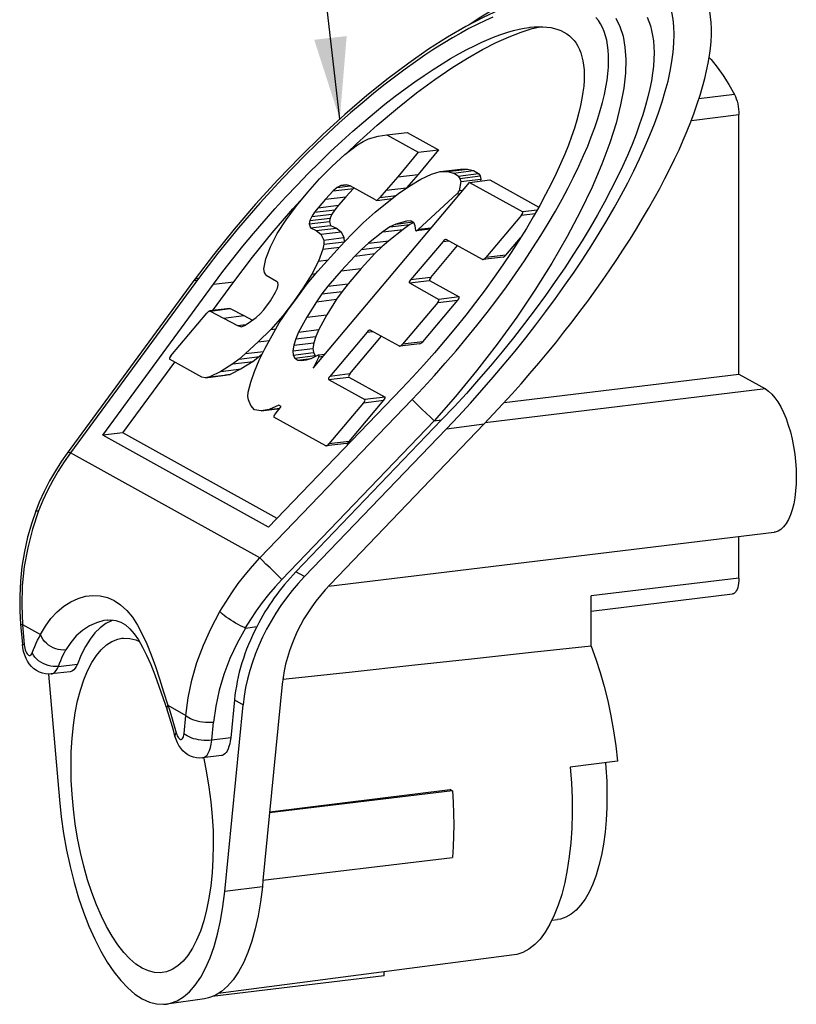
# Model space of a CAD drawing. Header units: inches. Extents: x 0 to 16.9, y 0 to 13.1.
# Tile 3 of 36: x 2.4 to 3.8, y 4.3 to 6.1. Entities that reach past the tile are written whole.
import ezdxf

# ---------------------------------------------------------------- set-up
doc = ezdxf.new("R2010")
doc.units = ezdxf.units.IN
doc.header["$LTSCALE"] = 0.930769
doc.header["$MEASUREMENT"] = 0
doc.layers.get('0').update_dxf_attribs({"linetype": 'CONTINUOUS'})
doc.styles.get("Standard").update_dxf_attribs({"font": 'arial.ttf'})
doc.dimstyles.get("Standard").update_dxf_attribs({"dimtxt": 0.130769, "dimasz": 0.153846, "dimexe": 0.09, "dimexo": 0.07, "dimgap": 0.09, "dimtad": 0, "dimtih": 1, "dimtoh": 1, "dimdec": 3, "dimzin": 4, "dimdsep": 46, "dimtxsty": 'Standard', "dimblk": '_FILLED', "dimblk1": '_FILLED', "dimblk2": '_FILLED', "dimcen": 0.09, "dimadec": 3, "dimazin": 1, "dimtp": 0.001, "dimtm": 0.001, "dimtfac": 1, "dimtdec": 3, "dimtofl": 0, "dimtmove": 0, "dimatfit": 3, "dimldrblk": '_FILLED', "dimfxl": 0, "dimtolj": 1, "dimtzin": 4, "dimarcsym": 0})

# ---------------------------------------------------------------- blocks, each defined once
blk = doc.blocks.new('_FILLED')
at = {"color": 0, "linetype": 'ByBlock'}
blk.add_solid([(0, 0), (-1, 0.2), (-1, -0.2)], dxfattribs=at)

msp = doc.modelspace()

# ---------------------------------------------------------------- linework, layer by layer
at = {"color": 7, "linetype": 'Continuous'}
for p, q in [((3.3111, 6.0922), (3.3322, 6.0989)), ((3.3322, 6.0989), (3.3469, 6.1023)), ((3.7131, 5.9745), (3.6461, 5.9664)), ((3.6319, 5.9261), (3.7214, 5.9369)), ((3.7214, 5.4483), (3.7214, 5.9369)), ((3.0239, 5.8911), (3.0419, 5.8965)), ((3.0419, 5.8965), (3.0584, 5.8989)), ((3.0584, 5.8989), (3.0965, 5.9035)), ((3.0584, 5.8989), (3.1174, 5.8662)), ((3.0965, 5.9035), (3.1555, 5.8708)), ((2.9795, 5.8619), (3.0031, 5.8798)), ((2.9836, 5.8649), (3.001, 5.8817)), ((3.0031, 5.8798), (3.0139, 5.8863)), ((3.0139, 5.8863), (3.0239, 5.8911)), ((2.9552, 5.8398), (2.9795, 5.8619)), ((3.1174, 5.8662), (3.0793, 5.8197)), ((3.1555, 5.8708), (3.1173, 5.8243)), ((3.1174, 5.8662), (3.1555, 5.8708)), ((2.9318, 5.8159), (2.9552, 5.8398)), ((3.0793, 5.8197), (3.0574, 5.7944)), ((3.0793, 5.8197), (3.1173, 5.8243)), ((3.1173, 5.8243), (3.0954, 5.799)), ((3.1227, 5.8153), (3.1422, 5.825)), ((3.1422, 5.825), (3.1588, 5.8297)), ((3.1588, 5.8297), (3.1969, 5.8343)), ((3.1588, 5.8297), (3.1725, 5.8299)), ((3.1725, 5.8299), (3.2105, 5.8345)), ((3.1725, 5.8299), (3.1838, 5.827)), ((3.1838, 5.827), (3.2218, 5.8316)), ((3.1929, 5.8213), (3.1838, 5.827)), ((3.1929, 5.8213), (3.231, 5.8259)), ((3.1929, 5.8213), (3.1961, 5.8169)), ((3.1961, 5.8169), (3.2342, 5.8215)), ((3.1969, 5.8343), (3.2105, 5.8345)), ((3.2105, 5.8345), (3.2218, 5.8316)), ((3.2218, 5.8316), (3.231, 5.8259)), ((3.231, 5.8259), (3.2342, 5.8215)), ((3.2342, 5.8215), (3.2355, 5.8154)), ((2.9096, 5.7908), (2.9318, 5.8159)), ((2.9194, 5.4596), (3.2141, 5.8093)), ((2.9716, 5.8036), (2.9648, 5.7997)), ((2.9648, 5.7997), (2.9891, 5.8026)), ((2.9817, 5.805), (2.9716, 5.8036)), ((2.9716, 5.8036), (2.9817, 5.8048)), ((2.9891, 5.8028), (2.9817, 5.805)), ((3.0368, 5.7763), (2.9891, 5.8028)), ((3.0806, 5.7882), (3.102, 5.8027)), ((3.102, 5.8027), (3.1227, 5.8153)), ((3.1975, 5.8108), (3.1944, 5.7934)), ((3.1961, 5.8169), (3.1975, 5.8108)), ((3.1975, 5.8108), (3.2355, 5.8154)), ((3.2141, 5.8093), (3.2522, 5.8139)), ((3.2141, 5.8093), (3.3142, 5.7537)), ((3.2355, 5.8154), (3.2349, 5.8118)), ((3.2522, 5.8139), (3.3445, 5.7626)), ((2.8815, 5.7595), (2.9029, 5.7827)), ((2.8883, 5.765), (2.9096, 5.7908)), ((2.9574, 5.7933), (2.9429, 5.7776)), ((2.9429, 5.7776), (2.981, 5.7822)), ((2.9648, 5.7997), (2.9574, 5.7933)), ((2.9574, 5.7933), (2.9955, 5.7979)), ((2.981, 5.7822), (2.9671, 5.7662)), ((2.9955, 5.7979), (2.981, 5.7822)), ((2.9964, 5.7987), (2.9955, 5.7979)), ((3.0574, 5.7944), (3.0452, 5.7809)), ((3.0452, 5.7809), (3.0758, 5.7846)), ((3.0574, 5.7944), (3.0954, 5.799)), ((3.0587, 5.7717), (3.0806, 5.7882)), ((3.0954, 5.799), (3.0938, 5.7972)), ((3.1904, 5.7876), (3.1175, 5.7204)), ((3.1904, 5.7876), (3.1964, 5.7883)), ((3.2015, 5.7943), (3.1944, 5.7934)), ((2.8686, 5.7388), (2.8883, 5.765)), ((2.9429, 5.7776), (2.929, 5.7616)), ((2.929, 5.7616), (2.9671, 5.7662)), ((2.9671, 5.7662), (2.9605, 5.7579)), ((3.0364, 5.7532), (3.0587, 5.7717)), ((3.0368, 5.7763), (3.0396, 5.7755)), ((3.0452, 5.7809), (3.0396, 5.7755)), ((3.0396, 5.7755), (3.0684, 5.779)), ((2.8427, 5.7146), (2.8815, 5.7595)), ((2.917, 5.7451), (2.9134, 5.7376)), ((2.9224, 5.7533), (2.917, 5.7451)), ((2.917, 5.7451), (2.9551, 5.7497)), ((2.929, 5.7616), (2.9224, 5.7533)), ((2.9224, 5.7533), (2.9605, 5.7579)), ((2.9551, 5.7497), (2.9515, 5.7422)), ((2.9605, 5.7579), (2.9551, 5.7497)), ((3.0141, 5.733), (3.0364, 5.7532)), ((3.312, 5.7478), (3.2446, 5.6679)), ((3.312, 5.7478), (3.3378, 5.751)), ((3.3412, 5.757), (3.3142, 5.7537)), ((2.852, 5.7129), (2.8686, 5.7388)), ((2.9134, 5.7376), (2.912, 5.7313)), ((2.912, 5.7313), (2.9501, 5.7359)), ((2.912, 5.7313), (2.9145, 5.7236)), ((2.9134, 5.7376), (2.9515, 5.7422)), ((2.9145, 5.7236), (2.9525, 5.7282)), ((2.9515, 5.7422), (2.9501, 5.7359)), ((2.9501, 5.7359), (2.9525, 5.7282)), ((2.9525, 5.7282), (2.9634, 5.7234)), ((2.9921, 5.7114), (3.0141, 5.733)), ((3.0752, 5.731), (3.0639, 5.7255)), ((3.0639, 5.7255), (3.102, 5.7301)), ((3.0954, 5.7365), (3.0752, 5.731)), ((3.0752, 5.731), (3.1073, 5.7349)), ((3.102, 5.7301), (3.0891, 5.7209)), ((3.1037, 5.7371), (3.0954, 5.7365)), ((3.1092, 5.7336), (3.102, 5.7301)), ((3.1092, 5.7337), (3.1037, 5.7371)), ((3.1119, 5.7273), (3.1092, 5.7337)), ((3.1127, 5.7191), (3.1119, 5.7273)), ((2.8391, 5.6882), (2.852, 5.7129)), ((2.9145, 5.7236), (2.9254, 5.7189)), ((2.9254, 5.7189), (2.9634, 5.7234)), ((2.9254, 5.7189), (2.9343, 5.7119)), ((2.9343, 5.7119), (2.9724, 5.7165)), ((2.9343, 5.7119), (2.9397, 5.7009)), ((2.9634, 5.7234), (2.9724, 5.7165)), ((2.9705, 5.6888), (2.9921, 5.7114)), ((2.9724, 5.7165), (2.9777, 5.7055)), ((3.051, 5.7163), (3.0241, 5.6947)), ((3.0639, 5.7255), (3.051, 5.7163)), ((3.051, 5.7163), (3.0891, 5.7209)), ((3.0891, 5.7209), (3.0621, 5.6993)), ((3.14, 5.7213), (3.1139, 5.7182)), ((3.1417, 5.7233), (3.1175, 5.7204)), ((2.9399, 5.6931), (2.9378, 5.6835)), ((2.9397, 5.7009), (2.9777, 5.7055)), ((2.9397, 5.7009), (2.9399, 5.6931)), ((2.9399, 5.6931), (2.9779, 5.6977)), ((2.9779, 5.6977), (2.9776, 5.6963)), ((2.9777, 5.7055), (2.9779, 5.6977)), ((3.0241, 5.6947), (3.0109, 5.6833)), ((3.0241, 5.6947), (3.0621, 5.6993)), ((3.0621, 5.6993), (3.0489, 5.6879)), ((3.1642, 5.6984), (3.103, 5.6259)), ((3.1411, 5.6305), (3.1915, 5.6903)), ((3.1642, 5.6984), (3.1746, 5.6996)), ((3.2387, 5.6641), (3.1701, 5.7021)), ((3.2827, 5.6725), (3.3103, 5.7052)), ((2.7319, 5.6733), (2.6974, 5.6279)), ((2.8303, 5.6657), (2.8391, 5.6882)), ((2.9283, 5.6422), (2.9705, 5.6888)), ((2.9378, 5.6835), (2.9298, 5.6613)), ((2.9378, 5.6835), (2.9691, 5.6872)), ((3.0109, 5.6833), (2.9978, 5.6706)), ((2.9978, 5.6706), (3.0359, 5.6752)), ((3.0359, 5.6752), (3.0103, 5.6472)), ((3.0109, 5.6833), (3.0489, 5.6879)), ((3.0489, 5.6879), (3.0359, 5.6752)), ((3.2827, 5.6725), (3.2446, 5.6679)), ((2.8268, 5.6469), (2.8303, 5.6657)), ((2.9298, 5.6613), (2.9172, 5.6367)), ((2.9298, 5.6613), (2.9476, 5.6634)), ((2.9978, 5.6706), (2.9722, 5.6426)), ((3.2774, 5.6686), (3.2394, 5.664)), ((2.8278, 5.6398), (2.8268, 5.6469)), ((2.8309, 5.6349), (2.8278, 5.6398)), ((2.8309, 5.6349), (2.8505, 5.6233)), ((2.9172, 5.6367), (2.9011, 5.6107)), ((2.9086, 5.6181), (2.9283, 5.6422)), ((2.9172, 5.6367), (2.9246, 5.6376)), ((2.9722, 5.6426), (2.9475, 5.6138)), ((2.9722, 5.6426), (3.0103, 5.6472)), ((3.0103, 5.6472), (2.9855, 5.6184)), ((2.695, 5.6246), (2.4563, 5.2997)), ((2.7038, 5.6283), (2.4628, 5.3003)), ((2.5234, 5.3336), (2.7319, 5.6175)), ((2.6974, 5.6279), (2.695, 5.6246)), ((2.695, 5.6246), (2.695, 5.6247)), ((2.6989, 5.6256), (2.7015, 5.6252)), ((2.7302, 5.5679), (2.77, 5.6221)), ((2.7319, 5.6175), (2.77, 5.6221)), ((2.8531, 5.6207), (2.8505, 5.6233)), ((2.8522, 5.6102), (2.8538, 5.6165)), ((2.8538, 5.6165), (2.8531, 5.6207)), ((2.8899, 5.5936), (2.9086, 5.6181)), ((2.9475, 5.6138), (2.9855, 5.6184)), ((2.9855, 5.6184), (2.9742, 5.6039)), ((3.1009, 5.62), (3.1389, 5.6246)), ((3.1009, 5.62), (3.1564, 5.5892)), ((3.1411, 5.6305), (3.103, 5.6259)), ((3.1389, 5.6246), (3.1944, 5.5938)), ((2.8394, 5.5866), (2.8489, 5.6026)), ((2.8489, 5.6026), (2.8522, 5.6102)), ((2.9011, 5.6107), (2.8828, 5.5843)), ((2.9011, 5.6107), (2.9031, 5.6109)), ((2.9361, 5.5993), (2.9257, 5.5848)), ((2.9475, 5.6138), (2.9361, 5.5993)), ((2.9361, 5.5993), (2.9742, 5.6039)), ((2.9742, 5.6039), (2.9638, 5.5894)), ((2.8267, 5.5697), (2.8394, 5.5866)), ((2.8828, 5.5843), (2.8622, 5.558)), ((2.872, 5.569), (2.8899, 5.5936)), ((2.8828, 5.5843), (2.8832, 5.5844)), ((2.9257, 5.5848), (2.9076, 5.5557)), ((2.9257, 5.5848), (2.9638, 5.5894)), ((2.9638, 5.5894), (2.9456, 5.5603)), ((3.1542, 5.5833), (3.0879, 5.5047)), ((3.126, 5.5093), (3.1923, 5.5879)), ((3.1542, 5.5833), (3.1923, 5.5879)), ((3.1944, 5.5938), (3.1564, 5.5892)), ((2.6516, 5.4829), (2.7195, 5.5634)), ((2.7628, 5.5719), (2.7247, 5.5673)), ((2.7255, 5.5672), (2.7635, 5.5717)), ((2.7255, 5.5672), (2.751, 5.5539)), ((2.7635, 5.5718), (2.789, 5.5585)), ((2.8122, 5.5549), (2.8196, 5.5617)), ((2.8196, 5.5617), (2.8267, 5.5697)), ((2.8559, 5.5447), (2.872, 5.569)), ((2.9076, 5.5557), (2.9456, 5.5603)), ((2.9456, 5.5603), (2.9303, 5.5323)), ((2.751, 5.5539), (2.789, 5.5585)), ((2.751, 5.5539), (2.777, 5.5399)), ((2.777, 5.5399), (2.7937, 5.5419)), ((2.789, 5.5585), (2.8052, 5.5498)), ((2.7902, 5.5398), (2.7974, 5.5442)), ((2.7974, 5.5442), (2.8122, 5.5549)), ((2.8293, 5.4975), (2.8559, 5.5447)), ((2.8622, 5.558), (2.8398, 5.5327)), ((2.8622, 5.558), (2.8649, 5.5584)), ((2.9076, 5.5557), (2.8922, 5.5277)), ((2.777, 5.5399), (2.7844, 5.5376)), ((2.7844, 5.5376), (2.7902, 5.5398)), ((2.8398, 5.5327), (2.8162, 5.5093)), ((2.8398, 5.5327), (2.8498, 5.5339)), ((2.8922, 5.5277), (2.8868, 5.5149)), ((2.8922, 5.5277), (2.9303, 5.5323)), ((2.9303, 5.5323), (2.9249, 5.5195)), ((3.0211, 5.5277), (2.9508, 5.4443)), ((3.0211, 5.5277), (3.0315, 5.5289)), ((3.082, 5.5009), (3.027, 5.5314)), ((2.8162, 5.5093), (2.7922, 5.4872)), ((2.8162, 5.5093), (2.8374, 5.5118)), ((2.8868, 5.5149), (2.8831, 5.503)), ((2.8831, 5.503), (2.9211, 5.5076)), ((2.8868, 5.5149), (2.9249, 5.5195)), ((2.9211, 5.5076), (2.9191, 5.497)), ((2.9249, 5.5195), (2.9211, 5.5076)), ((2.9889, 5.4489), (3.0484, 5.5196)), ((3.1207, 5.5054), (3.0827, 5.5008)), ((3.126, 5.5093), (3.0879, 5.5047)), ((2.7922, 5.4872), (2.7803, 5.4769)), ((2.7922, 5.4872), (2.8262, 5.4913)), ((2.8179, 5.4747), (2.8293, 5.4975)), ((2.8236, 5.486), (2.8183, 5.4815)), ((2.8831, 5.503), (2.8811, 5.4924)), ((2.8811, 5.4924), (2.9191, 5.497)), ((2.8811, 5.4924), (2.8819, 5.4843)), ((2.8819, 5.4843), (2.92, 5.4889)), ((2.9191, 5.497), (2.92, 5.4889)), ((2.92, 5.4889), (2.9235, 5.4833)), ((2.9414, 5.4857), (2.9298, 5.4843)), ((2.5614, 5.3382), (2.6591, 5.4712)), ((2.7102, 5.4428), (2.6493, 5.4766)), ((2.7684, 5.4678), (2.7459, 5.4536)), ((2.7803, 5.4769), (2.7684, 5.4678)), ((2.7684, 5.4678), (2.8064, 5.4724)), ((2.7803, 5.4769), (2.8183, 5.4815)), ((2.8064, 5.4724), (2.784, 5.4582)), ((2.8183, 5.4815), (2.8064, 5.4724)), ((2.809, 5.4534), (2.8179, 5.4747)), ((2.8819, 5.4843), (2.8854, 5.4787)), ((2.8854, 5.4787), (2.9235, 5.4833)), ((2.8854, 5.4787), (2.8906, 5.475)), ((2.8906, 5.475), (2.9158, 5.478)), ((2.8906, 5.475), (2.8979, 5.474)), ((2.8979, 5.474), (2.907, 5.4754)), ((2.907, 5.4754), (2.9171, 5.4784)), ((2.9171, 5.4784), (2.9285, 5.4839)), ((2.9303, 5.4812), (2.9194, 5.4596)), ((2.9235, 5.4833), (2.925, 5.4822)), ((2.9303, 5.4812), (2.9385, 5.4822)), ((2.7459, 5.4536), (2.725, 5.4434)), ((2.7459, 5.4536), (2.784, 5.4582)), ((2.784, 5.4582), (2.7631, 5.448)), ((2.8024, 5.4333), (2.809, 5.4534)), ((2.9889, 5.4489), (2.9508, 5.4443)), ((2.7167, 5.4417), (2.7102, 5.4428)), ((2.7167, 5.4417), (2.7547, 5.4463)), ((2.725, 5.4434), (2.7167, 5.4417)), ((2.725, 5.4434), (2.7631, 5.448)), ((2.7631, 5.448), (2.7547, 5.4463)), ((2.7974, 5.4144), (2.8024, 5.4333)), ((2.9486, 5.4384), (2.9867, 5.443)), ((2.9486, 5.4384), (3.0169, 5.4005)), ((2.9867, 5.443), (3.055, 5.4051)), ((3.2794, 5.395), (3.7214, 5.4483)), ((3.7214, 5.4483), (3.7713, 5.4206)), ((2.7969, 5.4066), (2.7974, 5.4144)), ((3.0861, 5.4209), (2.8357, 5.1603)), ((3.7713, 5.4206), (3.2438, 5.357)), ((2.7981, 5.4002), (2.7969, 5.4066)), ((2.8022, 5.3891), (2.7981, 5.4002)), ((2.8194, 5.1024), (3.106, 5.4007)), ((3.0147, 5.3946), (2.9494, 5.3171)), ((2.9875, 5.3217), (3.0528, 5.3992)), ((3.0147, 5.3946), (3.0528, 5.3992)), ((3.055, 5.4051), (3.0169, 5.4005)), ((2.8092, 5.3812), (2.8022, 5.3891)), ((2.8214, 5.3794), (2.8092, 5.3812)), ((2.8214, 5.3794), (2.8566, 5.3836)), ((2.8365, 5.3816), (2.8214, 5.3794)), ((2.8552, 5.3898), (2.8365, 5.3816)), ((2.8365, 5.3816), (2.857, 5.3841)), ((2.8479, 5.3734), (2.8596, 5.3873)), ((2.8596, 5.3873), (2.8552, 5.3898)), ((3.1244, 5.3825), (3.117, 5.3898)), ((3.1324, 5.3748), (3.1244, 5.3825)), ((3.1404, 5.3673), (3.1324, 5.3748)), ((2.9434, 5.3133), (2.8458, 5.3675)), ((3.1475, 5.3605), (2.8609, 5.0622)), ((2.8872, 5.0766), (3.1616, 5.3622)), ((3.1475, 5.3605), (3.1404, 5.3673)), ((3.1475, 5.3605), (3.1616, 5.3622)), ((2.5614, 5.3382), (2.5234, 5.3336)), ((2.8519, 5.177), (2.5614, 5.3382)), ((2.9036, 5.0675), (3.1708, 5.3456)), ((3.2418, 5.3549), (2.9516, 5.0527)), ((3.1708, 5.3456), (3.2418, 5.3549)), ((2.8357, 5.1603), (2.5234, 5.3336)), ((2.9875, 5.3217), (2.9494, 5.3171)), ((2.9822, 5.3178), (2.9441, 5.3132)), ((2.8194, 5.1024), (2.4628, 5.3003)), ((2.4039, 5.2074), (2.3972, 5.1906)), ((2.3972, 5.1906), (2.3972, 5.1907)), ((2.9487, 5.0495), (3.7878, 5.1507)), ((3.7214, 5.0645), (3.7214, 5.1427)), ((2.8384, 5.0837), (2.8308, 5.091)), ((2.8462, 5.0761), (2.8384, 5.0837)), ((2.8538, 5.0689), (2.8462, 5.0761)), ((2.8609, 5.0622), (2.8538, 5.0689)), ((2.9036, 5.0675), (2.8872, 5.0766)), ((3.7214, 5.0645), (3.4431, 5.0309)), ((3.4431, 5.0025), (3.7095, 5.0347)), ((3.4431, 4.9364), (3.4431, 5.0309)), ((2.5322, 4.9856), (2.5319, 4.9856)), ((2.5431, 4.9854), (2.5396, 4.9844)), ((2.3687, 4.9779), (2.3687, 4.9779)), ((2.3687, 4.9779), (2.3721, 4.9398)), ((2.3723, 4.9771), (2.3756, 4.939)), ((2.3723, 4.9771), (2.4063, 4.9582)), ((2.792, 4.9706), (2.8134, 4.9732)), ((2.373, 4.9331), (2.3721, 4.9398)), ((2.4398, 4.8984), (2.4755, 4.9027)), ((2.4209, 4.8838), (2.4419, 4.6472)), ((2.4622, 4.8884), (2.4265, 4.8841)), ((2.8615, 4.865), (2.8251, 4.4956)), ((2.6372, 4.8379), (2.6445, 4.8167)), ((2.646, 4.8251), (2.6488, 4.8167)), ((2.646, 4.8251), (2.68, 4.8062)), ((2.7532, 4.4744), (2.7878, 4.8262)), ((2.7713, 4.8353), (2.7643, 4.7636)), ((2.7713, 4.8353), (2.7878, 4.8262)), ((2.6766, 4.7719), (2.68, 4.8062)), ((2.7286, 4.7593), (2.732, 4.7936)), ((2.6594, 4.7673), (2.6571, 4.7759)), ((2.7643, 4.7636), (2.7286, 4.7593)), ((2.747, 4.7304), (2.7113, 4.7261)), ((2.7132, 4.7265), (2.7136, 4.7249)), ((3.4927, 4.7197), (3.4038, 4.7087)), ((3.1819, 4.6643), (2.8376, 4.6228)), ((2.8378, 4.6247), (3.1776, 4.6667)), ((3.1819, 4.6643), (3.1776, 4.6667)), ((2.825, 4.4958), (3.1819, 4.5388)), ((2.8251, 4.4957), (2.824, 4.4836)), ((2.824, 4.4836), (2.7532, 4.4744)), ((3.3691, 4.4204), (3.38, 4.4217)), ((3.2981, 4.3554), (2.741, 4.2828)), ((3.0531, 4.3161), (3.0531, 4.3235)), ((3.0531, 4.3161), (2.7295, 4.277)), ((2.715, 4.2728), (2.6438, 4.2629))]:
    msp.add_line(p, q, dxfattribs=at)
for points in [[(3.3744, 6.1639), (3.3533, 6.1606), (3.3275, 6.1543), (3.2997, 6.1455), (3.2706, 6.134), (3.2398, 6.1199), (3.2073, 6.1029), (3.1729, 6.0829), (3.137, 6.0599), (3.0997, 6.034), (3.0609, 6.0049), (3.0208, 5.9727), (2.9795, 5.9372), (2.9375, 5.8988), (2.8951, 5.8575)], [(3.2577, 6.1203), (3.2439, 6.1141), (3.2288, 6.1068), (3.2131, 6.0988), (3.1978, 6.0905), (3.1819, 6.0813), (3.1646, 6.0709), (3.1469, 6.0598), (3.1299, 6.0485), (3.1122, 6.0364), (3.0927, 6.0224), (3.0725, 6.0074), (3.053, 5.9924), (3.0331, 5.9764), (3.0117, 5.9586), (2.99, 5.94), (2.9688, 5.9212), (2.9476, 5.9018), (2.9257, 5.881), (2.9039, 5.8597), (2.8825, 5.8382), (2.8614, 5.8162)], [(3.106, 5.4007), (3.1272, 5.4231), (3.148, 5.4458), (3.1685, 5.4688), (3.1887, 5.4922), (3.2086, 5.516), (3.2281, 5.54), (3.2472, 5.5643), (3.2657, 5.5886), (3.2835, 5.6128), (3.3007, 5.6371), (3.3176, 5.6616), (3.3336, 5.6859), (3.3484, 5.7091), (3.3623, 5.732), (3.3759, 5.7552), (3.3886, 5.7779), (3.3997, 5.7988), (3.41, 5.819), (3.4199, 5.8397), (3.429, 5.8597), (3.4366, 5.8776), (3.4434, 5.8948), (3.4499, 5.9124), (3.4557, 5.9294), (3.4604, 5.9449), (3.4645, 5.9597), (3.468, 5.9746), (3.4709, 5.9887), (3.4731, 6.0016), (3.4746, 6.0138), (3.4756, 6.0261), (3.476, 6.0377), (3.4759, 6.0483), (3.4753, 6.0582), (3.4741, 6.0678), (3.4724, 6.0769), (3.4703, 6.0853), (3.4676, 6.0932), (3.4644, 6.1008), (3.4607, 6.1079), (3.4567, 6.1142), (3.4522, 6.12)], [(3.4897, 6.1185), (3.4974, 6.1028), (3.5032, 6.0847), (3.5069, 6.0641), (3.5085, 6.0409), (3.5078, 6.0151), (3.5046, 5.9866), (3.4987, 5.9553), (3.4901, 5.9211), (3.4783, 5.8837), (3.4633, 5.8434), (3.445, 5.8006), (3.4233, 5.7553), (3.3979, 5.7073), (3.3692, 5.6576), (3.3374, 5.6068), (3.3029, 5.5557), (3.266, 5.5046), (3.2273, 5.4545), (3.1879, 5.4065), (3.1475, 5.3605)], [(3.5484, 6.1201), (3.5518, 6.1124), (3.5547, 6.1041), (3.5571, 6.0952), (3.559, 6.0857), (3.5604, 6.0756), (3.5613, 6.0648), (3.5616, 6.0533), (3.5613, 6.0412), (3.5603, 6.0284), (3.5588, 6.0149), (3.5566, 6.0008), (3.5537, 5.9859), (3.55, 5.9702), (3.5457, 5.9538), (3.5405, 5.9367), (3.5345, 5.9187), (3.5277, 5.9), (3.5201, 5.8805), (3.5115, 5.8602), (3.5021, 5.8392), (3.4917, 5.8175), (3.4805, 5.7951), (3.4683, 5.7721), (3.4551, 5.7484), (3.441, 5.7242), (3.426, 5.6995), (3.4102, 5.6744), (3.3933, 5.6487), (3.3756, 5.6228), (3.3571, 5.5965), (3.3378, 5.5701), (3.3177, 5.5435), (3.2969, 5.5169), (3.2755, 5.4904), (3.2536, 5.4641), (3.2311, 5.4381), (3.2083, 5.4123), (3.1851, 5.387), (3.1616, 5.3622)], [(2.7319, 5.6175), (2.7498, 5.6414), (2.7683, 5.6653), (2.7874, 5.6892), (2.8071, 5.7129), (2.8272, 5.7364), (2.8476, 5.7596), (2.8684, 5.7823), (2.8893, 5.8044), (2.9103, 5.826), (2.9314, 5.847), (2.9525, 5.8673), (2.9734, 5.8868), (2.9943, 5.9055), (3.0148, 5.9234), (3.035, 5.9404), (3.0548, 5.9564), (3.074, 5.9714), (3.0928, 5.9855), (3.1109, 5.9986), (3.1286, 6.0108), (3.1457, 6.0221), (3.1623, 6.0326), (3.1784, 6.0423), (3.1939, 6.0511), (3.2089, 6.0592), (3.2233, 6.0665), (3.237, 6.073), (3.2502, 6.0787), (3.2627, 6.0838), (3.2747, 6.0881), (3.2861, 6.0919), (3.2969, 6.095), (3.3073, 6.0976), (3.3172, 6.0995), (3.3266, 6.101), (3.3281, 6.1012)], [(3.3281, 6.1012), (3.3356, 6.1019), (3.3441, 6.1023), (3.3522, 6.1023), (3.3598, 6.1017), (3.3671, 6.1007), (3.3739, 6.0993), (3.3803, 6.0974), (3.3863, 6.095), (3.392, 6.0922), (3.3973, 6.0889), (3.4022, 6.0851), (3.4067, 6.0809), (3.4109, 6.0763), (3.4147, 6.0712), (3.4181, 6.0656), (3.4211, 6.0595), (3.4236, 6.0529), (3.4258, 6.0458), (3.4275, 6.0381), (3.4289, 6.0298), (3.4297, 6.0209), (3.43, 6.0114), (3.4298, 6.0012), (3.4291, 5.9905), (3.4278, 5.9791), (3.4259, 5.967), (3.4234, 5.9542), (3.4202, 5.9407), (3.4163, 5.9264), (3.4117, 5.9115), (3.4064, 5.8958), (3.4003, 5.8794), (3.3934, 5.8623), (3.3857, 5.8444), (3.3772, 5.8258), (3.3677, 5.8065), (3.3574, 5.7864), (3.3462, 5.7658), (3.3341, 5.7445), (3.3211, 5.7226), (3.3072, 5.7002), (3.2925, 5.6775)], [(3.001, 5.8817), (3.0401, 5.917), (3.0782, 5.9491), (3.1143, 5.9777), (3.1486, 6.0029), (3.1806, 6.0247), (3.2105, 6.0434), (3.2385, 6.0593), (3.2645, 6.0726), (3.2886, 6.0835), (3.3111, 6.0922)], [(3.6653, 6.0447), (3.6689, 6.0408), (3.6804, 6.0264), (3.6916, 6.0106), (3.7025, 5.9933), (3.7131, 5.9745)], [(3.7131, 5.9745), (3.7149, 5.9707), (3.7165, 5.9665), (3.718, 5.962), (3.7192, 5.9572), (3.7201, 5.9522), (3.7208, 5.9471), (3.7213, 5.942), (3.7214, 5.9369)], [(2.8951, 5.8575), (2.8528, 5.8139), (2.8112, 5.7682), (2.7706, 5.7211), (2.7319, 5.6733)], [(2.8614, 5.8162), (2.8403, 5.7936), (2.8194, 5.7705), (2.7989, 5.7471), (2.7788, 5.7235), (2.7593, 5.6999), (2.7403, 5.6762), (2.7218, 5.6523), (2.7038, 5.6283)], [(2.77, 5.6221), (2.8056, 5.6689), (2.8427, 5.7146)], [(3.2925, 5.6775), (3.2769, 5.6543), (3.2606, 5.6309), (3.2435, 5.6073), (3.2256, 5.5835), (3.2071, 5.5597), (3.188, 5.5359), (3.1684, 5.5122), (3.1483, 5.4888), (3.1278, 5.4657), (3.1071, 5.4431), (3.0861, 5.4209)], [(2.695, 5.6247), (2.6955, 5.6251), (2.6969, 5.6256), (2.6989, 5.6256)], [(2.6974, 5.6279), (2.6978, 5.6283), (2.6991, 5.6288), (2.7012, 5.6288), (2.7038, 5.6283)], [(2.7195, 5.5634), (2.7201, 5.5641), (2.7206, 5.5647), (2.7212, 5.5652), (2.7217, 5.5656), (2.7222, 5.566), (2.7227, 5.5664), (2.7232, 5.5667), (2.7236, 5.5669), (2.724, 5.5671), (2.7244, 5.5672), (2.7247, 5.5673)], [(2.7247, 5.5673), (2.725, 5.5673), (2.7252, 5.5673), (2.7254, 5.5672)], [(2.7628, 5.5719), (2.7631, 5.5719), (2.7633, 5.5719), (2.7635, 5.5718)], [(3.7713, 5.4206), (3.7774, 5.4165), (3.7834, 5.411), (3.7893, 5.4041), (3.795, 5.396), (3.8004, 5.3866), (3.8056, 5.3762), (3.8103, 5.3649), (3.8145, 5.3527), (3.8184, 5.3398), (3.8217, 5.3263), (3.8245, 5.3123), (3.8267, 5.2981), (3.8283, 5.2837), (3.8292, 5.2694), (3.8295, 5.2554), (3.8292, 5.2417), (3.8283, 5.2285), (3.8267, 5.2159), (3.8246, 5.2041), (3.8218, 5.1932), (3.8185, 5.1834), (3.8147, 5.1747), (3.8104, 5.1672), (3.8057, 5.161), (3.8006, 5.1562), (3.7951, 5.1529), (3.7894, 5.151), (3.7878, 5.1507)], [(3.117, 5.3898), (3.1106, 5.396), (3.1081, 5.3986), (3.106, 5.4007)], [(2.4628, 5.3003), (2.4602, 5.3007), (2.4583, 5.3007), (2.4569, 5.3003), (2.4563, 5.2997)], [(2.4628, 5.3003), (2.4509, 5.2835), (2.4397, 5.2661), (2.4293, 5.2481), (2.4196, 5.2296), (2.4107, 5.2106), (2.4026, 5.1911)], [(2.4563, 5.2997), (2.4459, 5.2849), (2.4341, 5.2665), (2.4232, 5.2474), (2.4131, 5.2277), (2.4039, 5.2074)], [(2.3972, 5.1907), (2.3896, 5.1685), (2.3819, 5.1416), (2.3758, 5.1143), (2.3712, 5.0866), (2.3683, 5.0586), (2.3669, 5.0305), (2.3672, 5.0023), (2.3687, 4.9779)], [(2.4026, 5.1911), (2.3911, 5.1569), (2.382, 5.1218), (2.3756, 5.0861), (2.3718, 5.0499), (2.3707, 5.0134), (2.3723, 4.9771)], [(2.3972, 5.1907), (2.3975, 5.191), (2.3985, 5.1913), (2.4003, 5.1913), (2.4026, 5.1911)], [(2.7441, 5.0016), (2.7549, 5.0195), (2.7665, 5.037), (2.7787, 5.0541), (2.7916, 5.0707), (2.8052, 5.0868), (2.8194, 5.1024)], [(2.8308, 5.091), (2.8243, 5.0975), (2.8216, 5.1001), (2.8194, 5.1024)], [(2.8609, 5.0622), (2.8479, 5.048), (2.8354, 5.0334), (2.8235, 5.0183), (2.8122, 5.0028), (2.8016, 4.9869), (2.7917, 4.9707)], [(3.7214, 5.0645), (3.7212, 5.0596), (3.7208, 5.055), (3.7201, 5.0506), (3.7192, 5.0467), (3.718, 5.0433), (3.7165, 5.0403), (3.7149, 5.038), (3.7131, 5.0362), (3.7111, 5.0351), (3.7095, 5.0347)], [(2.4063, 4.9582), (2.4153, 4.9743), (2.4257, 4.9886), (2.4374, 5.0011), (2.45, 5.0116), (2.4633, 5.02), (2.4771, 5.0263), (2.491, 5.0303), (2.505, 5.0319), (2.5188, 5.0311), (2.5322, 5.0279), (2.545, 5.0222), (2.5571, 5.0141), (2.5685, 5.0035), (2.5791, 4.9908), (2.5888, 4.976), (2.5978, 4.9593), (2.6064, 4.9407), (2.6145, 4.9204), (2.6224, 4.8984), (2.6302, 4.8751), (2.638, 4.8507), (2.646, 4.8251)], [(2.5319, 4.9856), (2.5254, 4.9845), (2.5116, 4.9805), (2.4981, 4.9744), (2.4854, 4.9661), (2.4736, 4.9557), (2.4631, 4.9435), (2.4539, 4.9295)], [(2.5319, 4.9856), (2.5383, 4.986), (2.5482, 4.9848), (2.5573, 4.9816), (2.5659, 4.9764), (2.5741, 4.9692), (2.5823, 4.9599), (2.5904, 4.9484)], [(2.68, 4.8062), (2.6843, 4.8394), (2.6912, 4.8726), (2.7008, 4.9056), (2.7128, 4.9382), (2.7273, 4.9703), (2.7441, 5.0016)], [(2.7917, 4.9707), (2.7874, 4.9726), (2.7829, 4.9748), (2.7782, 4.9773), (2.7735, 4.9799), (2.7688, 4.9827), (2.7643, 4.9856), (2.7599, 4.9885), (2.7559, 4.9913), (2.7522, 4.9941), (2.749, 4.9968), (2.7463, 4.9993), (2.7441, 5.0016)], [(2.3687, 4.9779), (2.3687, 4.9778), (2.3692, 4.9775), (2.3704, 4.9773), (2.3723, 4.9771)], [(2.5396, 4.9844), (2.5289, 4.9789), (2.5185, 4.9712), (2.5087, 4.9614), (2.4994, 4.9496), (2.4907, 4.9358), (2.4828, 4.9202), (2.4755, 4.9027)], [(2.792, 4.9706), (2.7763, 4.9421), (2.7628, 4.9131), (2.7516, 4.8834), (2.7427, 4.8535), (2.7361, 4.8236), (2.732, 4.7936)], [(2.7919, 4.9706), (2.7918, 4.9706), (2.7917, 4.9706), (2.7917, 4.9707)], [(2.792, 4.9706), (2.7919, 4.9706), (2.7919, 4.9706)], [(2.3906, 4.9236), (2.393, 4.9299), (2.3955, 4.9359), (2.3981, 4.9418), (2.4007, 4.9475), (2.4034, 4.9529), (2.4063, 4.9582)], [(2.4539, 4.9295), (2.4491, 4.9292), (2.4443, 4.9295), (2.4396, 4.9303), (2.4349, 4.9316), (2.4302, 4.9335), (2.4257, 4.9358), (2.4214, 4.9386), (2.4174, 4.9419), (2.4139, 4.9455), (2.4108, 4.9495), (2.4082, 4.9538), (2.4063, 4.9582)], [(2.5975, 4.3305), (2.5858, 4.3381), (2.5743, 4.348), (2.5629, 4.3601), (2.5517, 4.3744), (2.5409, 4.3906), (2.5305, 4.4087), (2.5207, 4.4284), (2.5115, 4.4497), (2.5028, 4.4727), (2.4949, 4.4969), (2.4877, 4.5221), (2.4814, 4.5483), (2.476, 4.575), (2.4716, 4.6023), (2.4681, 4.6297), (2.4656, 4.6572), (2.4641, 4.6844), (2.4636, 4.7113), (2.4641, 4.7376), (2.4656, 4.7631), (2.4681, 4.7877), (2.4716, 4.8111), (2.4761, 4.8333), (2.4815, 4.8539), (2.4877, 4.8729), (2.4948, 4.8902), (2.5027, 4.9055), (2.5113, 4.9188), (2.5205, 4.9298), (2.5303, 4.9387), (2.5407, 4.9453), (2.5515, 4.9496), (2.5595, 4.9512)], [(2.5595, 4.9512), (2.5627, 4.9515), (2.5741, 4.951), (2.5857, 4.9481), (2.5924, 4.945)], [(2.5904, 4.9484), (2.5983, 4.9348), (2.606, 4.9193), (2.6137, 4.9018), (2.6214, 4.8822), (2.6292, 4.8609), (2.6372, 4.8379)], [(2.3756, 4.939), (2.3738, 4.9392), (2.3727, 4.9394), (2.3721, 4.9397), (2.3721, 4.9398)], [(2.4265, 4.8841), (2.421, 4.8838), (2.4153, 4.8842), (2.4096, 4.8855), (2.404, 4.8875), (2.3985, 4.8904), (2.3935, 4.894), (2.389, 4.8982), (2.3851, 4.9029), (2.3818, 4.9079), (2.3789, 4.9134), (2.3764, 4.9197), (2.3744, 4.9264), (2.373, 4.9331)], [(2.3756, 4.939), (2.3761, 4.9356), (2.3767, 4.9324), (2.3775, 4.9293), (2.3785, 4.9266), (2.3797, 4.9241), (2.381, 4.9221), (2.3823, 4.9205), (2.3838, 4.9194)], [(3.4431, 4.9364), (3.3306, 4.9242), (3.2181, 4.912), (3.1057, 4.8998), (2.9933, 4.8876), (2.881, 4.8754), (2.8626, 4.8734)], [(3.4431, 4.9364), (3.4521, 4.9122), (3.4603, 4.887), (3.4678, 4.8607), (3.4746, 4.8335), (3.4804, 4.8056), (3.4854, 4.7773), (3.4895, 4.7486), (3.4927, 4.7197)], [(2.3838, 4.9194), (2.3851, 4.9189), (2.3864, 4.9189), (2.3876, 4.9194), (2.3887, 4.9204), (2.3897, 4.9218), (2.3906, 4.9236)], [(2.4398, 4.8984), (2.435, 4.8981), (2.4301, 4.8983), (2.4253, 4.899), (2.4205, 4.9001), (2.4158, 4.9017), (2.4111, 4.9037), (2.4067, 4.9062), (2.4025, 4.9091), (2.3988, 4.9123), (2.3955, 4.9159), (2.3927, 4.9197), (2.3906, 4.9236)], [(2.4398, 4.8984), (2.442, 4.904), (2.4442, 4.9094), (2.4465, 4.9147), (2.4489, 4.9198), (2.4514, 4.9247), (2.4539, 4.9295)], [(2.4265, 4.8841), (2.4281, 4.8844), (2.4308, 4.8856), (2.4334, 4.8877), (2.4358, 4.8905), (2.4379, 4.8941), (2.4398, 4.8984)], [(2.4755, 4.9027), (2.4736, 4.8984), (2.4715, 4.8949), (2.4691, 4.892), (2.4666, 4.89), (2.4639, 4.8888), (2.4622, 4.8884)], [(2.646, 4.8251), (2.6448, 4.8226), (2.6442, 4.8202), (2.6442, 4.818), (2.6444, 4.8167)], [(2.6571, 4.7759), (2.6547, 4.7843), (2.6522, 4.7926), (2.6497, 4.8007), (2.6471, 4.8088), (2.6445, 4.8167)], [(2.6488, 4.8167), (2.6516, 4.8082), (2.6542, 4.7996), (2.6568, 4.7909), (2.6593, 4.7821), (2.6617, 4.7731)], [(2.68, 4.8062), (2.6825, 4.8041), (2.6854, 4.802), (2.6888, 4.8002), (2.6926, 4.7985), (2.6968, 4.797), (2.7014, 4.7957), (2.7063, 4.7946), (2.7114, 4.7938), (2.7166, 4.7933), (2.7218, 4.7931), (2.727, 4.7932), (2.732, 4.7936)], [(2.6617, 4.7731), (2.6603, 4.7713), (2.6594, 4.7695), (2.6593, 4.768), (2.6594, 4.7673)], [(2.7113, 4.7261), (2.7057, 4.7258), (2.7001, 4.7262), (2.6944, 4.7274), (2.6889, 4.7294), (2.6836, 4.7321), (2.6786, 4.7356), (2.6741, 4.7397), (2.6702, 4.7443), (2.6669, 4.7492), (2.664, 4.7546), (2.6615, 4.7606), (2.6594, 4.7673)], [(2.6617, 4.7731), (2.6626, 4.7703), (2.6636, 4.7678)], [(2.6636, 4.7678), (2.6647, 4.7656), (2.6659, 4.7638), (2.6672, 4.7624), (2.6685, 4.7614)], [(2.6685, 4.7614), (2.67, 4.7609), (2.6713, 4.7609), (2.6726, 4.7616), (2.6737, 4.7627), (2.6748, 4.7644), (2.6756, 4.7665), (2.6762, 4.769), (2.6766, 4.7719)], [(2.7286, 4.7593), (2.7238, 4.7588), (2.7188, 4.7587), (2.7139, 4.7589), (2.709, 4.7593), (2.704, 4.7601), (2.6992, 4.7611), (2.6945, 4.7623), (2.69, 4.7638), (2.6859, 4.7656), (2.6823, 4.7675), (2.6792, 4.7697), (2.6766, 4.7719)], [(2.7643, 4.7636), (2.7635, 4.7577), (2.7625, 4.7523), (2.7611, 4.7474), (2.7595, 4.7429), (2.7577, 4.7391), (2.7556, 4.736), (2.7533, 4.7335), (2.7508, 4.7317), (2.7482, 4.7306), (2.747, 4.7304)], [(2.7113, 4.7261), (2.7139, 4.7268), (2.7169, 4.7285), (2.7197, 4.7314), (2.7222, 4.7352), (2.7244, 4.74), (2.7262, 4.7457), (2.7276, 4.7522), (2.7286, 4.7593)], [(2.7136, 4.7249), (2.719, 4.6981), (2.7234, 4.6709), (2.7269, 4.6435), (2.7295, 4.616), (2.731, 4.5887), (2.7315, 4.5618), (2.7309, 4.5355), (2.7294, 4.51), (2.7269, 4.4855), (2.7234, 4.462), (2.7189, 4.4399), (2.7135, 4.4193), (2.7073, 4.4003), (2.7002, 4.383), (2.6923, 4.3677), (2.6837, 4.3544), (2.6745, 4.3433), (2.6647, 4.3345), (2.6543, 4.3278), (2.6435, 4.3235), (2.6355, 4.3219)], [(3.4038, 4.7087), (3.4061, 4.6793), (3.4073, 4.6503), (3.4074, 4.6217), (3.4066, 4.5937), (3.4048, 4.5665), (3.4019, 4.5403), (3.3981, 4.5153), (3.3934, 4.4916), (3.3877, 4.4693), (3.3811, 4.4488), (3.3737, 4.4299), (3.3655, 4.413), (3.3566, 4.3981), (3.347, 4.3852), (3.3368, 4.3746), (3.326, 4.3662), (3.3148, 4.3601), (3.3031, 4.3563), (3.2981, 4.3554)], [(3.4702, 4.7169), (3.471, 4.7075), (3.4725, 4.6823), (3.473, 4.6573), (3.4727, 4.6329), (3.4714, 4.6091), (3.4693, 4.5861), (3.4663, 4.564), (3.4625, 4.5432), (3.4578, 4.5235), (3.4523, 4.5053), (3.4461, 4.4886), (3.4392, 4.4736), (3.4316, 4.4603), (3.4234, 4.4488), (3.4147, 4.4393), (3.4054, 4.4317), (3.3957, 4.4262), (3.3857, 4.4227), (3.38, 4.4217)], [(3.1819, 4.6643), (3.1832, 4.6428), (3.184, 4.6214), (3.1843, 4.6002), (3.184, 4.5794), (3.1832, 4.5589), (3.1819, 4.5388)], [(2.4419, 4.6472), (2.4453, 4.6152), (2.4497, 4.5836), (2.4553, 4.5523), (2.4619, 4.5216), (2.4694, 4.4918), (2.4779, 4.463), (2.4873, 4.4355), (2.4974, 4.4094), (2.5082, 4.385), (2.5198, 4.3624), (2.5318, 4.3417), (2.5444, 4.3232), (2.5573, 4.307), (2.5705, 4.2931), (2.5839, 4.2817), (2.5975, 4.2728)], [(2.6438, 4.2629), (2.6507, 4.2642), (2.6632, 4.2688), (2.6753, 4.2761), (2.6868, 4.2859), (2.6976, 4.2983), (2.7078, 4.3131), (2.7171, 4.3302), (2.7256, 4.3496), (2.7332, 4.371), (2.7397, 4.3944), (2.7453, 4.4195), (2.7498, 4.4462), (2.7532, 4.4744)], [(2.824, 4.4836), (2.8206, 4.4555), (2.8161, 4.429), (2.8106, 4.4041), (2.8041, 4.3809), (2.7966, 4.3596), (2.7882, 4.3403), (2.779, 4.3233), (2.7689, 4.3085), (2.7582, 4.2962), (2.7468, 4.2863), (2.7348, 4.279), (2.7224, 4.2743), (2.715, 4.2729)], [(2.6355, 4.3219), (2.6323, 4.3217), (2.6209, 4.3222), (2.6093, 4.3251), (2.5975, 4.3305)], [(2.5975, 4.2728), (2.6111, 4.2666), (2.6245, 4.2631), (2.6377, 4.2623), (2.6438, 4.2629)]]:
    msp.add_lwpolyline(points, dxfattribs=at)
for centre, major_axis, ratio, start_param, end_param in [((3.0346, 5.5921), (0.5284, 0.596), 0.335577, 4.593957, 7.169831), ((3.106, 5.6008), (0.5271, 0.5946), 0.335577, 4.593957, 6.632484), ((3.1901, 5.7903), (0.00419, 0.00473), 0.335627, -1.862851, -0.591008), ((3.3101, 5.7489), (0.00419, 0.00473), 0.335627, -1.49636, 0.074436), ((3.1172, 5.7231), (0.00419, 0.00473), 0.335627, 2.799904, 4.420334), ((3.1661, 5.6973), (0.00419, 0.00473), 0.335627, 6.357621, 7.928418), ((3.2808, 5.6735), (0.00419, 0.00473), 0.335627, -2.779696, -1.49636), ((3.2427, 5.6689), (0.00419, 0.00473), 0.335627, 3.216029, 4.786825), ((3.1049, 5.6248), (0.00419, 0.00473), 0.335627, -4.637953, -3.067157), ((3.143, 5.6294), (0.00419, 0.00473), 0.335627, -4.637953, -3.067157), ((3.1523, 5.5844), (0.00419, 0.00473), 0.335627, -1.49636, 0.074436), ((3.1904, 5.589), (0.00419, 0.00473), 0.335627, -1.49636, 0.074436), ((3.023, 5.5266), (0.00419, 0.00473), 0.335627, 6.357621, 7.928418), ((3.086, 5.5058), (0.00419, 0.00473), 0.335627, 3.216029, 4.786825), ((3.1241, 5.5104), (0.00419, 0.00473), 0.335627, -2.779696, -1.49636), ((2.6537, 5.4818), (0.00452, 0.00509), 0.335627, -4.637953, -3.067157), ((2.9264, 5.4794), (0.00419, 0.00473), 0.335627, 5.381795, 7.009404), ((2.9908, 5.4478), (0.00419, 0.00473), 0.335627, -4.637953, -3.067157), ((2.9527, 5.4432), (0.00419, 0.00473), 0.335627, -4.637953, -3.067157), ((3.0129, 5.3957), (0.00419, 0.00473), 0.335627, -1.49636, 0.074436), ((3.0509, 5.4003), (0.00419, 0.00473), 0.335627, -1.49636, 0.074436), ((2.8498, 5.3724), (0.00419, 0.00473), 0.335627, -4.637953, -3.067157), ((2.9856, 5.3227), (0.00419, 0.00473), 0.335627, -2.779696, -1.49636), ((2.9475, 5.3182), (0.00419, 0.00473), 0.335627, 3.216029, 4.786825), ((3.1062, 4.8664), (0.2404, 0.2649), 0.797594, 1.535202, 2.3206), ((3.0936, 4.8734), (0.2418, 0.2636), 0.809276, 1.542419, 1.900739), ((3.1092, 4.8963), (0.187, 0.2061), 0.797594, 1.535202, 2.3206), ((3.0925, 4.874), (0.2457, 0.2607), 0.802502, -4.372896, -3.945817)]:
    msp.add_ellipse(centre, major_axis=major_axis, ratio=ratio, start_param=start_param, end_param=end_param, dxfattribs=at)

# ---------------------------------------------------------------- leaders
at = {"color": 2, "linetype": 'Continuous'}
msp.add_leader([(2.9697, 5.9284), (2.8823, 6.6913)], dimstyle='Standard', override={"dimtad": 0}, dxfattribs=at)

doc.saveas('drawing.dxf')
